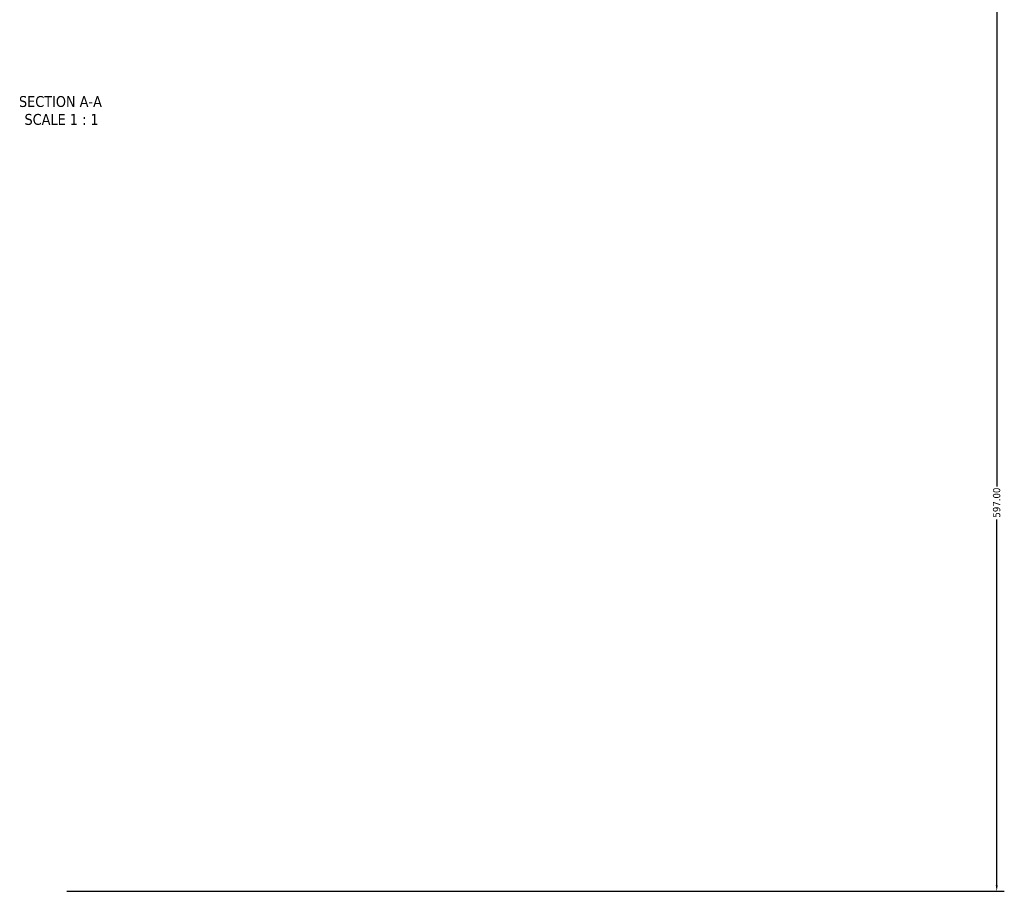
# Model space of a CAD drawing. Header units: millimetres. Extents: x -294 to 1633, y -345 to 2438.
# Tile 5 of 6: x 573 to 987, y 1706 to 2072. Entities that reach past the tile are written whole.
import ezdxf

# ---------------------------------------------------------------- set-up
doc = ezdxf.new("R2010")
doc.units = ezdxf.units.MM
doc.layers.add('Dimension (ANSI)', color=7, linetype='Continuous', lineweight=25)
doc.layers.add('Symbol (ANSI)', color=7, linetype='Continuous', lineweight=25)
doc.styles.add('Label Text (ANSI)', font='tahoma.ttf')
doc.styles.add('Note Text (ANSI)', font='tahoma.ttf')
doc.dimstyles.new('Default - mm (ANSI)', dxfattribs={"dimtxt": 3.048, "dimasz": 2.5, "dimexe": 3.175, "dimexo": 1.6002, "dimgap": 0.8, "dimtad": 0, "dimtoh": 1, "dimrnd": 1e-08, "dimzin": 4, "dimdsep": 46, "dimtxsty": 'Note Text (ANSI)', "dimcen": 0.09, "dimdle": 10, "dimclrd": 256, "dimclre": 256, "dimclrt": 256, "dimadec": 1, "dimazin": 1, "dimtfac": 1, "dimtofl": 0, "dimtmove": 0, "dimatfit": 3, "dimfxl": 1, "dimtolj": 1, "dimtzin": 4, "dimlwd": -1, "dimlwe": -1, "dimarcsym": 0})

# ---------------------------------------------------------------- blocks, each defined once
blk = doc.blocks.new('*D10')
at = {"layer": 'Defpoints', "color": 0, "transparency": 16777216}
for p in [(678.15, 2147.43), (591.53, 1705.85)]:
    blk.add_point(p, dxfattribs=at)
at = {"layer": 'Dimension (ANSI)', "transparency": 16777216}
for p, q in [((685.3, 2183.89), (678.63, 2149.88)), ((762.43, 2183.89), (685.3, 2183.89))]:
    blk.add_line(p, q, dxfattribs=at)
blk.add_solid([(678.22, 2149.96), (679.04, 2149.8), (678.15, 2147.43)], dxfattribs=at)
at = {"layer": 'Dimension (ANSI)', "transparency": 16777216, "insert": (763.23, 2185.47), "char_height": 3.048, "attachment_point": 1, "style": 'Note Text (ANSI)'}
blk.add_mtext('\\A1;R450.00', dxfattribs=at)
blk = doc.blocks.new('*D11')
at = {"layer": 'Defpoints', "color": 0, "transparency": 16777216}
for p in [(660.03, 2302.85), (591.53, 1705.85), (983.53, 1705.85)]:
    blk.add_point(p, dxfattribs=at)
at = {"layer": 'Dimension (ANSI)', "transparency": 16777216}
for p, q in [((661.63, 2302.85), (986.71, 2302.85)), ((983.53, 2300.35), (983.53, 1875.79)), ((983.53, 1708.35), (983.53, 1861.9)), ((593.13, 1705.85), (986.71, 1705.85))]:
    blk.add_line(p, q, dxfattribs=at)
for points in [[(983.11, 2300.35), (983.95, 2300.35), (983.53, 2302.85)], [(983.11, 1708.35), (983.95, 1708.35), (983.53, 1705.85)]]:
    blk.add_solid(points, dxfattribs=at)
at = {"layer": 'Dimension (ANSI)', "transparency": 16777216, "insert": (981.94, 1862.7), "char_height": 3.048, "attachment_point": 1, "rotation": 90, "style": 'Note Text (ANSI)'}
blk.add_mtext('\\A1;597.00', dxfattribs=at)

msp = doc.modelspace()

# ---------------------------------------------------------------- texts
at = {"layer": 'Symbol (ANSI)', "char_height": 4.572, "attachment_point": 7, "style": 'Label Text (ANSI)'}
for s, insert in [('SECTION A-A', (573.1068, 2034.9678)), ('SCALE 1 : 1', (575.4261, 2027.455))]:
    msp.add_mtext(s, dxfattribs=dict(at, insert=insert))

# ---------------------------------------------------------------- dimensions: what is measured, and where the dimension line sits
at = {"layer": 'Dimension (ANSI)'}
dim = msp.add_linear_dim(base=(983.5312, 1705.8455), p1=(660.0312, 2302.8455), p2=(591.5312, 1705.8455), angle=270, dimstyle='Default - mm (ANSI)', override={"dimgap": 0.8, "dimtoh": 0, "dimdec": 2, "dimtol": 0, "dimlim": 0, "dimtp": 0, "dimtm": 0, "dimtdec": 2, "dimatfit": 1}, dxfattribs=at)
dim.commit()
dim.dimension.update_dxf_attribs({"geometry": '*D11', "text_midpoint": (983.5312, 1868.8455), "dimtype": 160})
dim = msp.add_radius_dim(center=(591.5312, 1705.8455), mpoint=(678.1451, 2147.4313), dimstyle='Default - mm (ANSI)', override={"dimgap": 0.8, "dimtih": 1, "dimdec": 2, "dimlfac": 1, "dimcen": 0, "dimtol": 0, "dimlim": 0, "dimtp": 0, "dimtm": 0, "dimtdec": 2}, dxfattribs=at)
dim.commit()
dim.dimension.update_dxf_attribs({"geometry": '*D10', "text_midpoint": (770.6427, 2183.8851), "dimtype": 164})

doc.saveas('drawing.dxf')
